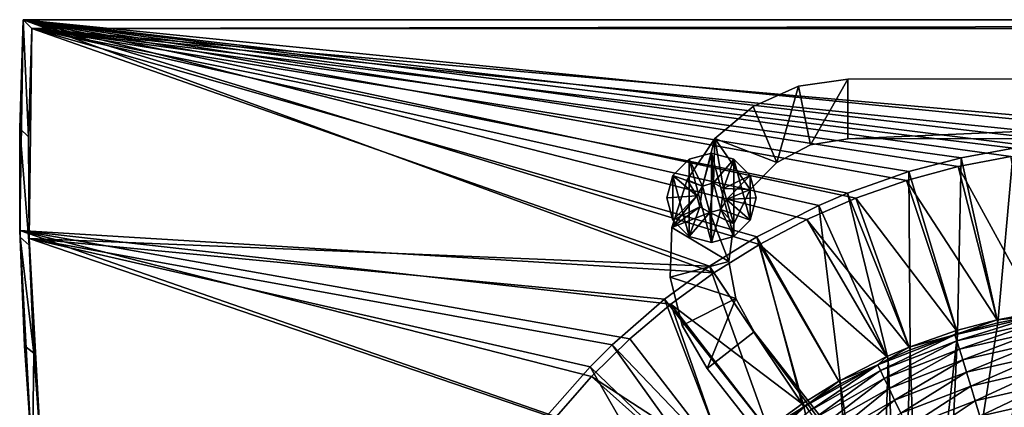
# Model space of a CAD drawing. Header units: metres. Extents: x -1651 to 0, y -1070 to 0.
# Tile 40 of 111: x -1651 to -1321, y -130 to 0. Entities that reach past the tile are written whole.
import ezdxf

# ---------------------------------------------------------------- set-up
doc = ezdxf.new("R2010")
doc.units = ezdxf.units.M

msp = doc.modelspace()

# ---------------------------------------------------------------- linework, layer by layer
at = {"layer": 'None'}
for points in [[(-1650, 0, -45), (-1651.177002, -36.44529, -45), (-1650, 0)], [(-1651.177002, -36.44529, -45), (-1651.093994, -70.699738), (-1650, 0)], [(-1651.177002, -36.44529, -45), (-1650, 0, -45), (-1648.213501, -39.273895, -45)], [(-1651.093994, -70.699738), (-1418.174072, -84.809013), (-1650, 0)], [(-1418.174072, -84.809013), (-1402.915649, -75.322739), (-1650, 0)], [(-1650, 0), (-1402.915649, -75.322739), (-1387.00293, -66.980194)], [(-1300.719116, -43.765892), (-1282.768555, -42.997688), (-1650, 0)], [(-1282.768555, -42.997688), (-1208.617432, -44.136024), (-1650, 0)], [(-1650, 0), (-1208.617432, -44.136024), (0, 0)], [(-1387.00293, -66.980194), (-1370.521729, -59.826244), (-1650, 0)], [(-1370.521729, -59.826244), (-1353.560425, -53.899364), (-1650, 0)], [(-1650, 0), (-1353.560425, -53.899364), (-1336.210449, -49.231426)], [(-1336.210449, -49.231426), (-1318.565063, -45.847534), (-1650, 0)], [(-1318.565063, -45.847534), (-1300.719116, -43.765892), (-1650, 0)], [(0, 0), (0, 0, -45), (-1650, 0)], [(0, 0, -45), (-1650, 0, -45), (-1650, 0)], [(-1650, 0, -45), (0, 0, -45), (-1647.142822, -3, -45)], [(-1648.213501, -39.273895, -45), (-1650, 0, -45), (-1647.142822, -3, -45)], [(0, 0, -45), (-3, -3, -45), (-1647.142822, -3, -45)], [(-1647.142822, -3, -45), (-1647.142822, -3, -3), (-1648.213501, -39.273895, -45)], [(-1647.142822, -3, -3), (-1648.038574, -73.363976, -3), (-1648.213501, -39.273895, -45)], [(-1647.142822, -3, -3), (-1419.631348, -82.646255, -3), (-1648.038574, -73.363976, -3)], [(-3, -3, -3), (-1208.450439, -41.532547, -3), (-1647.142822, -3, -3)], [(-1208.450439, -41.532547, -3), (-1282.784546, -40.389877, -3), (-1647.142822, -3, -3)], [(-1647.142822, -3, -3), (-1282.784546, -40.389877, -3), (-1317.602539, -43.064575, -3)], [(-1382.982422, -62.238029, -3), (-1403.750122, -72.796379, -3), (-1647.142822, -3, -3)], [(-1403.750122, -72.796379, -3), (-1419.631348, -82.646255, -3), (-1647.142822, -3, -3)], [(-1317.602539, -43.064575, -3), (-1335.225464, -46.334152, -3), (-1647.142822, -3, -3)], [(-1335.225464, -46.334152, -3), (-1352.80127, -50.940975, -3), (-1647.142822, -3, -3)], [(-1647.142822, -3, -3), (-1352.80127, -50.940975, -3), (-1373.32959, -58.132938, -3)], [(-1373.32959, -58.132938, -3), (-1382.982422, -62.238029, -3), (-1647.142822, -3, -3)], [(-1647.142822, -3, -3), (-1647.142822, -3, -45), (-3, -3, -3)], [(-1647.142822, -3, -45), (-3, -3, -45), (-3, -3, -3)], [(-1651.177002, -36.44529, -45), (-1651.049072, -72.909355, -45), (-1651.093994, -70.699738)], [(-1651.049072, -72.909355, -45), (-1651.177002, -36.44529, -45), (-1647.988037, -75.562889, -45)], [(-1647.988037, -75.562889, -45), (-1651.177002, -36.44529, -45), (-1648.213501, -39.273895, -45)], [(-1648.213501, -39.273895, -45), (-1648.038574, -73.363976, -3), (-1647.988037, -75.562889, -45)], [(-1318.565063, -45.847534), (-1336.210449, -49.231426), (-1309.442993, -98.07914, -377.175201)], [(-1335.225464, -46.334152, -3), (-1317.602539, -43.064575, -3), (-1322.884888, -101.611359, -406)], [(-1317.602539, -43.064575, -3), (-1309.293091, -99.089668, -406), (-1322.884888, -101.611359, -406)], [(-1336.210449, -49.231426), (-1353.560425, -53.899364), (-1323.107544, -100.614326, -377.175201)], [(-1352.80127, -50.940975, -3), (-1335.225464, -46.334152, -3), (-1336.44043, -105.164413, -406)], [(-1335.225464, -46.334152, -3), (-1322.884888, -101.611359, -406), (-1336.44043, -105.164413, -406)], [(-1309.442993, -98.07914, -377.175201), (-1336.210449, -49.231426), (-1323.107544, -100.614326, -377.175201)], [(-1373.32959, -58.132938, -3), (-1352.80127, -50.940975, -3), (-1352.269653, -110.709885, -406)], [(-1352.80127, -50.940975, -3), (-1336.44043, -105.164413, -406), (-1352.269653, -110.709885, -406)], [(-1353.560425, -53.899364), (-1370.521729, -59.826244), (-1336.735596, -104.186386, -377.175201)], [(-1323.107544, -100.614326, -377.175201), (-1353.560425, -53.899364), (-1336.735596, -104.186386, -377.175201)], [(-1382.982422, -62.238029, -3), (-1373.32959, -58.132938, -3), (-1359.723267, -113.879784, -406)], [(-1373.32959, -58.132938, -3), (-1352.269653, -110.709885, -406), (-1359.723267, -113.879784, -406)], [(-1403.750122, -72.796379, -3), (-1382.982422, -62.238029, -3), (-1375.735229, -122.020607, -406)], [(-1370.521729, -59.826244), (-1387.00293, -66.980194), (-1352.649414, -109.761551, -377.175201)], [(-1382.982422, -62.238029, -3), (-1359.723267, -113.879784, -406), (-1375.735229, -122.020607, -406)], [(-1336.735596, -104.186386, -377.175201), (-1370.521729, -59.826244), (-1352.649414, -109.761551, -377.175201)], [(-1387.00293, -66.980194), (-1402.915649, -75.322739), (-1360.142822, -112.948326, -377.175201)], [(-1352.649414, -109.761551, -377.175201), (-1387.00293, -66.980194), (-1360.142822, -112.948326, -377.175201)], [(-1446.404297, -107.002808), (-1432.696411, -95.388), (-1651.093994, -70.699738)], [(-1432.696411, -95.388), (-1418.174072, -84.809013), (-1651.093994, -70.699738)], [(-1647.281982, -141.305099), (-1471.087036, -133.084793), (-1651.093994, -70.699738)], [(-1471.087036, -133.084793), (-1459.224243, -119.590973), (-1651.093994, -70.699738)], [(-1651.093994, -70.699738), (-1459.224243, -119.590973), (-1446.404297, -107.002808)], [(-1651.049072, -72.909355, -45), (-1649.616577, -109.34549, -45), (-1651.093994, -70.699738)], [(-1651.093994, -70.699738), (-1649.616577, -109.34549, -45), (-1647.281982, -141.305099)], [(-1649.616577, -109.34549, -45), (-1651.049072, -72.909355, -45), (-1646.466431, -111.820663, -45)], [(-1646.466431, -111.820663, -45), (-1651.049072, -72.909355, -45), (-1647.988037, -75.562889, -45)], [(-1452.309326, -108.948105, -3), (-1459.739014, -116.352684, -3), (-1648.038574, -73.363976, -3)], [(-1459.739014, -116.352684, -3), (-1474.114014, -132.677383, -3), (-1648.038574, -73.363976, -3)], [(-1648.038574, -73.363976, -3), (-1474.114014, -132.677383, -3), (-1644.061035, -143.621155, -3)], [(-1419.631348, -82.646255, -3), (-1434.724487, -93.665833, -3), (-1648.038574, -73.363976, -3)], [(-1648.038574, -73.363976, -3), (-1434.724487, -93.665833, -3), (-1452.309326, -108.948105, -3)], [(-1648.038574, -73.363976, -3), (-1646.466431, -111.820663, -45), (-1647.988037, -75.562889, -45)], [(-1648.038574, -73.363976, -3), (-1644.061035, -143.621155, -3), (-1646.466431, -111.820663, -45)], [(-1419.631348, -82.646255, -3), (-1403.750122, -72.796379, -3), (-1387.983765, -129.617416, -406)], [(-1402.915649, -75.322739), (-1418.174072, -84.809013), (-1388.554565, -128.770187, -377.175201)], [(-1403.750122, -72.796379, -3), (-1375.735229, -122.020607, -406), (-1387.983765, -129.617416, -406)], [(-1360.142822, -112.948326, -377.175201), (-1402.915649, -75.322739), (-1376.240479, -121.132744, -377.175201)], [(-1402.915649, -75.322739), (-1388.554565, -128.770187, -377.175201), (-1376.240479, -121.132744, -377.175201)], [(-1434.724487, -93.665833, -3), (-1419.631348, -82.646255, -3), (-1399.624512, -138.116364, -406)], [(-1418.174072, -84.809013), (-1432.696411, -95.388), (-1388.554565, -128.770187, -377.175201)], [(-1419.631348, -82.646255, -3), (-1387.983765, -129.617416, -406), (-1399.624512, -138.116364, -406)], [(-1452.309326, -108.948105, -3), (-1434.724487, -93.665833, -3), (-1413.182739, -149.898911, -406)], [(-1432.696411, -95.388), (-1446.404297, -107.002808), (-1413.888428, -149.160278, -377.175201)], [(-1434.724487, -93.665833, -3), (-1399.624512, -138.116364, -406), (-1413.182739, -149.898911, -406)], [(-1388.554565, -128.770187, -377.175201), (-1432.696411, -95.388), (-1400.257568, -137.314606, -377.175201)], [(-1432.696411, -95.388), (-1413.888428, -149.160278, -377.175201), (-1400.257568, -137.314606, -377.175201)], [(-1309.293091, -99.089668, -406), (-1282.439331, -97.026779, -406), (-1341.770264, -221.770325, -406)], [(-1282.439331, -97.026779, -406), (-1227.175903, -97.601654, -406), (-1341.770264, -221.770325, -406)], [(-1341.770264, -221.770325, -406), (-1227.175903, -97.601654, -406), (-1336.091064, -228.928284, -406)], [(-1322.884888, -101.611359, -406), (-1309.293091, -99.089668, -406), (-1341.770264, -221.770325, -406)], [(-1227.175903, -97.601654, -406), (-1332.880127, -235.304947, -406), (-1336.091064, -228.928284, -406)], [(-1227.175903, -97.601654, -406), (-1172.095947, -99.991081, -406), (-1332.880127, -235.304947, -406)], [(-1309.442993, -98.07914, -377.175201), (-1323.107544, -100.614326, -377.175201), (-1310.133911, -99.428307, -382.385681)], [(-1336.44043, -105.164413, -406), (-1322.884888, -101.611359, -406), (-1341.770264, -221.770325, -406)], [(-1323.107544, -100.614326, -377.175201), (-1337.274292, -105.622787, -382.385681), (-1310.133911, -99.428307, -382.385681)], [(-1310.133911, -99.428307, -382.385681), (-1337.274292, -105.622787, -382.385681), (-1336.650024, -107.655678, -387.314758)], [(-1323.107544, -100.614326, -377.175201), (-1336.735596, -104.186386, -377.175201), (-1337.274292, -105.622787, -382.385681)], [(-1336.650024, -107.655678, -387.314758), (-1309.812256, -101.530243, -387.314758), (-1310.133911, -99.428307, -382.385681)], [(-1335.77832, -110.494804, -391.779236), (-1309.812256, -101.530243, -387.314758), (-1336.650024, -107.655678, -387.314758)], [(-1335.77832, -110.494804, -391.779236), (-1309.362915, -104.465813, -391.779236), (-1309.812256, -101.530243, -387.314758)], [(-1172.095947, -99.991081, -406), (-1330.743774, -242.735291, -406), (-1332.880127, -235.304947, -406)], [(-1172.095947, -99.991081, -406), (-1117.12439, -104.191658, -406), (-1330.743774, -242.735291, -406)], [(-1337.274292, -105.622787, -382.385681), (-1352.649414, -109.761551, -377.175201), (-1363.188843, -115.674393, -382.385681)], [(-1362.275757, -117.595238, -387.314758), (-1337.274292, -105.622787, -382.385681), (-1363.188843, -115.674393, -382.385681)], [(-1337.274292, -105.622787, -382.385681), (-1362.275757, -117.595238, -387.314758), (-1336.650024, -107.655678, -387.314758)], [(-1336.735596, -104.186386, -377.175201), (-1352.649414, -109.761551, -377.175201), (-1337.274292, -105.622787, -382.385681)], [(-1352.269653, -110.709885, -406), (-1336.44043, -105.164413, -406), (-1348.928345, -216.09111, -406)], [(-1336.44043, -105.164413, -406), (-1341.770264, -221.770325, -406), (-1348.928345, -216.09111, -406)], [(-1334.688477, -114.044022, -395.641296), (-1309.362915, -104.465813, -391.779236), (-1335.77832, -110.494804, -391.779236)], [(-1334.688477, -114.044022, -395.641296), (-1308.80127, -108.135582, -395.641296), (-1309.362915, -104.465813, -391.779236)], [(-1117.12439, -104.191658, -406), (-1330.077148, -250, -406), (-1330.743774, -242.735291, -406)], [(-1330.077148, -250, -406), (-1117.12439, -104.191658, -406), (-1330.743774, -257.264709, -406)], [(-1117.12439, -104.191658, -406), (-1072.084839, -108.994781, -406), (-1330.743774, -257.264709, -406)], [(-1459.739014, -116.352684, -3), (-1452.309326, -108.948105, -3), (-1418.9198, -155.616531, -406)], [(-1446.404297, -107.002808), (-1459.224243, -119.590973), (-1413.888428, -149.160278, -377.175201)], [(-1452.309326, -108.948105, -3), (-1413.182739, -149.898911, -406), (-1418.9198, -155.616531, -406)], [(-1336.650024, -107.655678, -387.314758), (-1362.275757, -117.595238, -387.314758), (-1361.000488, -120.277885, -391.779236)], [(-1361.000488, -120.277885, -391.779236), (-1335.77832, -110.494804, -391.779236), (-1336.650024, -107.655678, -387.314758)], [(-1333.414185, -118.193962, -398.780426), (-1308.80127, -108.135582, -395.641296), (-1334.688477, -114.044022, -395.641296)], [(-1333.414185, -118.193962, -398.780426), (-1308.144653, -112.426483, -398.780426), (-1308.80127, -108.135582, -395.641296)], [(-1330.743774, -257.264709, -406), (-1072.084839, -108.994781, -406), (-1332.880127, -264.695038, -406)], [(-1072.084839, -108.994781, -406), (-1270.322021, -553.53772, -406), (-1332.880127, -264.695038, -406)], [(-1649.616577, -109.34549, -45), (-1646.881104, -145.707031, -45), (-1647.281982, -141.305099)], [(-1646.881104, -145.707031, -45), (-1649.616577, -109.34549, -45), (-1646.466431, -111.820663, -45)], [(-1646.881104, -145.707031, -45), (-1646.466431, -111.820663, -45), (-1643.650879, -148.000977, -45)], [(-1644.061035, -143.621155, -3), (-1643.650879, -148.000977, -45), (-1646.466431, -111.820663, -45)], [(-1352.649414, -109.761551, -377.175201), (-1360.142822, -112.948326, -377.175201), (-1363.188843, -115.674393, -382.385681)], [(-1359.406372, -123.631485, -395.641296), (-1335.77832, -110.494804, -391.779236), (-1361.000488, -120.277885, -391.779236)], [(-1359.723267, -113.879784, -406), (-1352.269653, -110.709885, -406), (-1355.304932, -212.880112, -406)], [(-1359.406372, -123.631485, -395.641296), (-1334.688477, -114.044022, -395.641296), (-1335.77832, -110.494804, -391.779236)], [(-1352.269653, -110.709885, -406), (-1348.928345, -216.09111, -406), (-1355.304932, -212.880112, -406)], [(-1363.188843, -115.674393, -382.385681), (-1360.142822, -112.948326, -377.175201), (-1376.240479, -121.132744, -377.175201)], [(-1375.735229, -122.020607, -406), (-1359.723267, -113.879784, -406), (-1362.735352, -210.743744, -406)], [(-1359.723267, -113.879784, -406), (-1355.304932, -212.880112, -406), (-1362.735352, -210.743744, -406)], [(-1357.542358, -127.552696, -398.780426), (-1334.688477, -114.044022, -395.641296), (-1359.406372, -123.631485, -395.641296)], [(-1357.542358, -127.552696, -398.780426), (-1333.414185, -118.193962, -398.780426), (-1334.688477, -114.044022, -395.641296)], [(-1308.144653, -112.426483, -398.780426), (-1333.414185, -118.193962, -398.780426), (-1331.995117, -122.815361, -401.100159)], [(-1307.41333, -117.204849, -401.100159), (-1308.144653, -112.426483, -398.780426), (-1331.995117, -122.815361, -401.100159)], [(-1474.114014, -132.677383, -3), (-1459.739014, -116.352684, -3), (-1430.004028, -168.204391, -406)], [(-1459.739014, -116.352684, -3), (-1418.9198, -155.616531, -406), (-1430.004028, -168.204391, -406)], [(-1363.188843, -115.674393, -382.385681), (-1376.240479, -121.132744, -377.175201), (-1387.374634, -129.442139, -382.385681)], [(-1387.374634, -129.442139, -382.385681), (-1386.192017, -131.209518, -387.314758), (-1363.188843, -115.674393, -382.385681)], [(-1386.192017, -131.209518, -387.314758), (-1362.275757, -117.595238, -387.314758), (-1363.188843, -115.674393, -382.385681)], [(-1384.540283, -133.677826, -391.779236), (-1362.275757, -117.595238, -387.314758), (-1386.192017, -131.209518, -387.314758)], [(-1362.275757, -117.595238, -387.314758), (-1384.540283, -133.677826, -391.779236), (-1361.000488, -120.277885, -391.779236)], [(-1355.466675, -131.919373, -401.100159), (-1333.414185, -118.193962, -398.780426), (-1357.542358, -127.552696, -398.780426)], [(-1331.995117, -122.815361, -401.100159), (-1333.414185, -118.193962, -398.780426), (-1355.466675, -131.919373, -401.100159)], [(-1307.41333, -117.204849, -401.100159), (-1331.995117, -122.815361, -401.100159), (-1330.475464, -127.764366, -402.52005)], [(-1306.630249, -122.321953, -402.52005), (-1307.41333, -117.204849, -401.100159), (-1330.475464, -127.764366, -402.52005)], [(-1459.224243, -119.590973), (-1471.087036, -133.084793), (-1419.656128, -154.908325, -377.175201)], [(-1413.888428, -149.160278, -377.175201), (-1459.224243, -119.590973), (-1419.656128, -154.908325, -377.175201)], [(-1376.240479, -121.132744, -377.175201), (-1388.554565, -128.770187, -377.175201), (-1387.374634, -129.442139, -382.385681)], [(-1387.983765, -129.617416, -406), (-1375.735229, -122.020607, -406), (-1370, -210.077194, -406)], [(-1361.000488, -120.277885, -391.779236), (-1384.540283, -133.677826, -391.779236), (-1382.475342, -136.763489, -395.641296)], [(-1382.475342, -136.763489, -395.641296), (-1359.406372, -123.631485, -395.641296), (-1361.000488, -120.277885, -391.779236)], [(-1375.735229, -122.020607, -406), (-1362.735352, -210.743744, -406), (-1370, -210.077194, -406)], [(-1380.061035, -140.371399, -398.780426), (-1359.406372, -123.631485, -395.641296), (-1382.475342, -136.763489, -395.641296)], [(-1380.061035, -140.371399, -398.780426), (-1357.542358, -127.552696, -398.780426), (-1359.406372, -123.631485, -395.641296)], [(-1331.995117, -122.815361, -401.100159), (-1355.466675, -131.919373, -401.100159), (-1353.243774, -136.595612, -402.52005)], [(-1330.475464, -127.764366, -402.52005), (-1331.995117, -122.815361, -401.100159), (-1353.243774, -136.595612, -402.52005)], [(-1330.475464, -127.764366, -402.52005), (-1328.959839, -132.873413, -403), (-1306.630249, -122.321953, -402.52005)], [(-1328.959839, -132.873413, -403), (-1305.349854, -127.50531, -403), (-1306.630249, -122.321953, -402.52005)], [(-1387.374634, -129.442139, -382.385681), (-1388.554565, -128.770187, -377.175201), (-1400.257568, -137.314606, -377.175201)], [(-1377.372437, -144.389206, -401.100159), (-1357.542358, -127.552696, -398.780426), (-1380.061035, -140.371399, -398.780426)], [(-1377.372437, -144.389206, -401.100159), (-1355.466675, -131.919373, -401.100159), (-1357.542358, -127.552696, -398.780426)], [(-1353.243774, -136.595612, -402.52005), (-1350.947266, -141.426514, -403), (-1330.475464, -127.764366, -402.52005)], [(-1350.947266, -141.426514, -403), (-1328.959839, -132.873413, -403), (-1330.475464, -127.764366, -402.52005)], [(-1282.264526, -125.712708, -403), (-1342.995117, -222.995056, -403), (-1337.562988, -229.841339, -403)], [(-1282.264526, -125.712708, -403), (-1305.349854, -127.50531, -403), (-1342.995117, -222.995056, -403)], [(-1305.349854, -127.50531, -403), (-1328.959839, -132.873413, -403), (-1342.995117, -222.995056, -403)], [(-1206.900146, -126.978722, -403), (-1282.264526, -125.712708, -403), (-1337.562988, -229.841339, -403)], [(-1206.900146, -126.978722, -403), (-1337.562988, -229.841339, -403), (-1334.490601, -235.94249, -403)], [(-1332.446899, -243.050476, -403), (-1206.900146, -126.978722, -403), (-1334.490601, -235.94249, -403)], [(-1149.664185, -130.250336, -403), (-1206.900146, -126.978722, -403), (-1332.446899, -243.050476, -403)], [(-1387.374634, -129.442139, -382.385681), (-1400.257568, -137.314606, -377.175201), (-1409.372192, -146.729965, -382.385681)], [(-1387.374634, -129.442139, -382.385681), (-1409.372192, -146.729965, -382.385681), (-1407.944336, -148.304642, -387.314758)], [(-1386.192017, -131.209518, -387.314758), (-1387.374634, -129.442139, -382.385681), (-1407.944336, -148.304642, -387.314758)], [(-1370, -210.077194, -406), (-1399.624512, -138.116364, -406), (-1387.983765, -129.617416, -406)]]:
    msp.add_3dface(points, dxfattribs=at)
at = {"layer": 'None01'}
for points in [[(-1373.256226, -19.955652, -410), (-1373.248901, -39.95565, -410), (-906.313965, -19.783819, -410)], [(-906.313965, -19.783819, -410), (-906.313965, -19.783819, -430), (-1373.256226, -19.955652, -410)], [(-906.313965, -19.783819, -430), (-1373.256226, -19.955652, -430), (-1373.256226, -19.955652, -410)], [(-906.313965, -19.783819, -430), (-1373.248901, -39.95565, -430), (-1373.256226, -19.955652, -430)], [(-1373.248901, -39.95565, -410), (-906.306641, -39.783817, -410), (-906.313965, -19.783819, -410)], [(-906.306641, -39.783817, -430), (-1373.248901, -39.95565, -430), (-906.313965, -19.783819, -430)], [(-1405.065552, -29.095423, -410), (-1397.091553, -47.849216, -410), (-1389.803467, -22.288887, -410)], [(-1405.065552, -29.095423, -410), (-1389.803467, -22.288887, -410), (-1405.065552, -29.095423, -430)], [(-1389.803467, -22.288887, -410), (-1389.803467, -22.288887, -430), (-1405.065552, -29.095423, -430)], [(-1389.803467, -22.288887, -430), (-1397.091553, -47.849216, -430), (-1405.065552, -29.095423, -430)], [(-1397.091553, -47.849216, -410), (-1385.805786, -41.982594, -410), (-1389.803467, -22.288887, -410)], [(-1385.805786, -41.982594, -430), (-1397.091553, -47.849216, -430), (-1389.803467, -22.288887, -430)], [(-1389.803467, -22.288887, -410), (-1385.805786, -41.982594, -410), (-1373.256226, -19.955652, -410)], [(-1389.803467, -22.288887, -410), (-1373.256226, -19.955652, -410), (-1389.803467, -22.288887, -430)], [(-1373.256226, -19.955652, -410), (-1373.256226, -19.955652, -430), (-1389.803467, -22.288887, -430)], [(-1373.256226, -19.955652, -430), (-1385.805786, -41.982594, -430), (-1389.803467, -22.288887, -430)], [(-1385.805786, -41.982594, -410), (-1373.248901, -39.95565, -410), (-1373.256226, -19.955652, -410)], [(-1373.248901, -39.95565, -430), (-1385.805786, -41.982594, -430), (-1373.256226, -19.955652, -430)], [(-1405.065552, -29.095423, -410), (-1417.858276, -39.847263, -410), (-1397.091553, -47.849216, -410)], [(-1417.858276, -39.847263, -410), (-1405.065552, -29.095423, -410), (-1417.858276, -39.847263, -430)], [(-1405.065552, -29.095423, -410), (-1405.065552, -29.095423, -430), (-1417.858276, -39.847263, -430)], [(-1397.091553, -47.849216, -430), (-1417.858276, -39.847263, -430), (-1405.065552, -29.095423, -430)], [(-1427.189575, -53.710377, -410), (-1422.042358, -55.759052, -410), (-1417.858276, -39.847263, -410)], [(-1427.189575, -53.710377, -410), (-1417.858276, -39.847263, -410), (-1427.189575, -53.710377, -430)], [(-1417.858276, -39.847263, -410), (-1417.858276, -39.847263, -430), (-1427.189575, -53.710377, -430)], [(-1427.189575, -53.710377, -430), (-1417.858276, -39.847263, -430), (-1422.042358, -55.759052, -430)], [(-1422.042358, -55.759052, -410), (-1418.356567, -54.729942, -410), (-1417.858276, -39.847263, -410)], [(-1422.042358, -55.759052, -430), (-1417.858276, -39.847263, -430), (-1418.356567, -54.729942, -430)], [(-1417.858276, -39.847263, -410), (-1418.356567, -54.729942, -410), (-1415.022583, -56.608547, -410)], [(-1417.858276, -39.847263, -430), (-1415.022583, -56.608547, -430), (-1418.356567, -54.729942, -430)], [(-1417.858276, -39.847263, -410), (-1405.964966, -56.962318, -410), (-1397.091553, -47.849216, -410)], [(-1405.964966, -56.962318, -410), (-1417.858276, -39.847263, -410), (-1415.022583, -56.608547, -410)], [(-1397.091553, -47.849216, -430), (-1405.964966, -56.962318, -430), (-1417.858276, -39.847263, -430)], [(-1405.964966, -56.962318, -430), (-1415.022583, -56.608547, -430), (-1417.858276, -39.847263, -430)], [(-1385.805786, -41.982594, -410), (-1397.091553, -47.849216, -410), (-1385.805786, -41.982594, -430)], [(-1397.091553, -47.849216, -410), (-1397.091553, -47.849216, -430), (-1385.805786, -41.982594, -430)], [(-1373.248901, -39.95565, -410), (-1385.805786, -41.982594, -410), (-1373.248901, -39.95565, -430)], [(-1385.805786, -41.982594, -410), (-1385.805786, -41.982594, -430), (-1373.248901, -39.95565, -430)], [(-1373.248901, -39.95565, -410), (-1373.248901, -39.95565, -430), (-906.306641, -39.783817, -410)], [(-1373.248901, -39.95565, -430), (-906.306641, -39.783817, -430), (-906.306641, -39.783817, -410)], [(-1426.457153, -46.703346, -510), (-1418.957153, -44.693729, -510), (-1426.457153, -46.703346, -550)], [(-1418.957153, -44.693729, -510), (-1418.957153, -44.693729, -550), (-1426.457153, -46.703346, -550)], [(-1426.457153, -46.703346, -550), (-1418.957153, -44.693729, -550), (-1418.957153, -74.693726, -550)], [(-1418.957153, -44.693729, -510), (-1426.457153, -46.703346, -510), (-1422.042358, -55.759052, -510)], [(-1418.356567, -54.729942, -510), (-1418.957153, -44.693729, -510), (-1422.042358, -55.759052, -510)], [(-1418.957153, -44.693729, -510), (-1411.457153, -46.703346, -510), (-1418.957153, -44.693729, -550)], [(-1411.457153, -46.703346, -510), (-1411.457153, -46.703346, -550), (-1418.957153, -44.693729, -550)], [(-1418.957153, -44.693729, -550), (-1411.457153, -72.684113, -550), (-1418.957153, -74.693726, -550)], [(-1418.957153, -44.693729, -550), (-1411.457153, -46.703346, -550), (-1411.457153, -72.684113, -550)], [(-1411.457153, -46.703346, -510), (-1418.957153, -44.693729, -510), (-1418.356567, -54.729942, -510)], [(-1431.947632, -52.193729, -510), (-1426.457153, -46.703346, -510), (-1431.947632, -52.193729, -550)], [(-1426.457153, -46.703346, -510), (-1426.457153, -46.703346, -550), (-1431.947632, -52.193729, -550)], [(-1431.947632, -52.193729, -550), (-1426.457153, -46.703346, -550), (-1426.457153, -72.684113, -550)], [(-1422.042358, -55.759052, -510), (-1426.457153, -46.703346, -510), (-1431.947632, -52.193729, -510)], [(-1426.457153, -46.703346, -550), (-1418.957153, -74.693726, -550), (-1426.457153, -72.684113, -550)], [(-1415.022583, -56.608547, -510), (-1411.457153, -46.703346, -510), (-1418.356567, -54.729942, -510)], [(-1405.966797, -52.193729, -510), (-1411.457153, -46.703346, -510), (-1415.022583, -56.608547, -510)], [(-1411.457153, -46.703346, -510), (-1405.966797, -52.193729, -510), (-1411.457153, -46.703346, -550)], [(-1405.966797, -52.193729, -510), (-1405.966797, -52.193729, -550), (-1411.457153, -46.703346, -550)], [(-1411.457153, -46.703346, -550), (-1405.966797, -67.193726, -550), (-1411.457153, -72.684113, -550)], [(-1411.457153, -46.703346, -550), (-1405.966797, -52.193729, -550), (-1405.966797, -67.193726, -550)], [(-1397.091553, -47.849216, -410), (-1405.964966, -56.962318, -410), (-1397.091553, -47.849216, -430)], [(-1405.964966, -56.962318, -410), (-1405.964966, -56.962318, -430), (-1397.091553, -47.849216, -430)], [(-1433.957153, -59.693729, -510), (-1431.947632, -52.193729, -510), (-1433.957153, -59.693729, -550)], [(-1431.947632, -52.193729, -510), (-1431.947632, -52.193729, -550), (-1433.957153, -59.693729, -550)], [(-1433.957153, -59.693729, -550), (-1431.947632, -52.193729, -550), (-1431.947632, -67.193726, -550)], [(-1431.947632, -52.193729, -510), (-1433.957153, -59.693729, -510), (-1423.921021, -59.093044, -510)], [(-1431.947632, -52.193729, -550), (-1426.457153, -72.684113, -550), (-1431.947632, -67.193726, -550)], [(-1423.921021, -59.093044, -510), (-1422.042358, -55.759052, -510), (-1431.947632, -52.193729, -510)], [(-1413.993408, -60.294415, -510), (-1405.966797, -52.193729, -510), (-1415.022583, -56.608547, -510)], [(-1413.993408, -60.294415, -510), (-1403.957153, -59.693729, -510), (-1405.966797, -52.193729, -510)], [(-1405.966797, -52.193729, -510), (-1403.957153, -59.693729, -510), (-1405.966797, -52.193729, -550)], [(-1403.957153, -59.693729, -510), (-1403.957153, -59.693729, -550), (-1405.966797, -52.193729, -550)], [(-1405.966797, -52.193729, -550), (-1403.957153, -59.693729, -550), (-1405.966797, -67.193726, -550)], [(-1432.335327, -69.609375, -410), (-1423.921021, -59.093044, -410), (-1427.189575, -53.710377, -410)], [(-1432.335327, -69.609375, -410), (-1427.189575, -53.710377, -410), (-1432.335327, -69.609375, -430)], [(-1427.189575, -53.710377, -410), (-1427.189575, -53.710377, -430), (-1432.335327, -69.609375, -430)], [(-1432.335327, -69.609375, -430), (-1427.189575, -53.710377, -430), (-1423.921021, -59.093044, -430)], [(-1423.921021, -59.093044, -410), (-1422.042358, -55.759052, -410), (-1427.189575, -53.710377, -410)], [(-1423.921021, -59.093044, -430), (-1427.189575, -53.710377, -430), (-1422.042358, -55.759052, -430)], [(-1423.921021, -59.093044, -5), (-1422.042358, -55.759052, -5), (-1423.921021, -59.093044, -410)], [(-1422.042358, -55.759052, -5), (-1422.042358, -55.759052, -410), (-1423.921021, -59.093044, -410)], [(-1422.042358, -55.759052, -5), (-1423.921021, -59.093044, -5), (-1422.891846, -62.778908, -5)], [(-1423.921021, -59.093044, -430), (-1422.042358, -55.759052, -430), (-1423.921021, -59.093044, -510)], [(-1422.042358, -55.759052, -430), (-1422.042358, -55.759052, -510), (-1423.921021, -59.093044, -510)], [(-1419.557861, -64.657516, -5), (-1422.042358, -55.759052, -5), (-1422.891846, -62.778908, -5)], [(-1418.356567, -54.729942, -410), (-1422.042358, -55.759052, -410), (-1418.356567, -54.729942, -5)], [(-1422.042358, -55.759052, -410), (-1422.042358, -55.759052, -5), (-1418.356567, -54.729942, -5)], [(-1418.356567, -54.729942, -5), (-1422.042358, -55.759052, -5), (-1419.557861, -64.657516, -5)], [(-1418.356567, -54.729942, -510), (-1422.042358, -55.759052, -510), (-1418.356567, -54.729942, -430)], [(-1422.042358, -55.759052, -510), (-1422.042358, -55.759052, -430), (-1418.356567, -54.729942, -430)], [(-1415.87207, -63.628403, -5), (-1418.356567, -54.729942, -5), (-1419.557861, -64.657516, -5)], [(-1415.022583, -56.608547, -410), (-1418.356567, -54.729942, -410), (-1415.022583, -56.608547, -5)], [(-1418.356567, -54.729942, -410), (-1418.356567, -54.729942, -5), (-1415.022583, -56.608547, -5)], [(-1415.022583, -56.608547, -5), (-1418.356567, -54.729942, -5), (-1415.87207, -63.628403, -5)], [(-1415.022583, -56.608547, -510), (-1418.356567, -54.729942, -510), (-1415.022583, -56.608547, -430)], [(-1418.356567, -54.729942, -510), (-1418.356567, -54.729942, -430), (-1415.022583, -56.608547, -430)], [(-1433.957153, -59.693729, -510), (-1431.947632, -67.193726, -510), (-1423.921021, -59.093044, -510)], [(-1422.891846, -62.778908, -410), (-1423.921021, -59.093044, -410), (-1432.335327, -69.609375, -410)], [(-1422.891846, -62.778908, -430), (-1432.335327, -69.609375, -430), (-1423.921021, -59.093044, -430)], [(-1423.921021, -59.093044, -510), (-1431.947632, -67.193726, -510), (-1422.891846, -62.778908, -510)], [(-1422.891846, -62.778908, -5), (-1423.921021, -59.093044, -5), (-1422.891846, -62.778908, -410)], [(-1423.921021, -59.093044, -5), (-1423.921021, -59.093044, -410), (-1422.891846, -62.778908, -410)], [(-1422.891846, -62.778908, -430), (-1423.921021, -59.093044, -430), (-1422.891846, -62.778908, -510)], [(-1423.921021, -59.093044, -430), (-1423.921021, -59.093044, -510), (-1422.891846, -62.778908, -510)], [(-1413.993408, -60.294415, -5), (-1415.022583, -56.608547, -5), (-1415.87207, -63.628403, -5)], [(-1413.993408, -60.294415, -410), (-1405.964966, -56.962318, -410), (-1415.022583, -56.608547, -410)], [(-1413.993408, -60.294415, -410), (-1415.022583, -56.608547, -410), (-1413.993408, -60.294415, -5)], [(-1415.022583, -56.608547, -410), (-1415.022583, -56.608547, -5), (-1413.993408, -60.294415, -5)], [(-1413.993408, -60.294415, -510), (-1415.022583, -56.608547, -510), (-1413.993408, -60.294415, -430)], [(-1415.022583, -56.608547, -510), (-1415.022583, -56.608547, -430), (-1413.993408, -60.294415, -430)], [(-1415.022583, -56.608547, -430), (-1405.964966, -56.962318, -430), (-1413.993408, -60.294415, -430)], [(-1411.528687, -68.400414, -410), (-1405.964966, -56.962318, -410), (-1413.993408, -60.294415, -410)], [(-1405.964966, -56.962318, -430), (-1411.528687, -68.400414, -430), (-1413.993408, -60.294415, -430)], [(-1405.964966, -56.962318, -410), (-1411.528687, -68.400414, -410), (-1405.964966, -56.962318, -430)], [(-1411.528687, -68.400414, -410), (-1411.528687, -68.400414, -430), (-1405.964966, -56.962318, -430)], [(-1433.957153, -59.693729, -550), (-1431.947632, -67.193726, -550), (-1433.957153, -59.693729, -510)], [(-1431.947632, -67.193726, -550), (-1431.947632, -67.193726, -510), (-1433.957153, -59.693729, -510)], [(-1419.557861, -64.657516, -410), (-1422.891846, -62.778908, -410), (-1432.335327, -69.609375, -410)], [(-1432.335327, -69.609375, -430), (-1422.891846, -62.778908, -430), (-1419.557861, -64.657516, -430)], [(-1431.947632, -67.193726, -510), (-1426.457153, -72.684113, -510), (-1422.891846, -62.778908, -510)], [(-1422.891846, -62.778908, -510), (-1426.457153, -72.684113, -510), (-1419.557861, -64.657516, -510)], [(-1419.557861, -64.657516, -5), (-1422.891846, -62.778908, -5), (-1419.557861, -64.657516, -410)], [(-1422.891846, -62.778908, -5), (-1422.891846, -62.778908, -410), (-1419.557861, -64.657516, -410)], [(-1419.557861, -64.657516, -430), (-1422.891846, -62.778908, -430), (-1419.557861, -64.657516, -510)], [(-1422.891846, -62.778908, -430), (-1422.891846, -62.778908, -510), (-1419.557861, -64.657516, -510)], [(-1415.87207, -63.628403, -410), (-1411.528687, -68.400414, -410), (-1413.993408, -60.294415, -410)], [(-1415.87207, -63.628403, -410), (-1413.993408, -60.294415, -410), (-1415.87207, -63.628403, -5)], [(-1413.993408, -60.294415, -410), (-1413.993408, -60.294415, -5), (-1415.87207, -63.628403, -5)], [(-1415.87207, -63.628403, -510), (-1413.993408, -60.294415, -510), (-1415.87207, -63.628403, -430)], [(-1413.993408, -60.294415, -510), (-1413.993408, -60.294415, -430), (-1415.87207, -63.628403, -430)], [(-1415.87207, -63.628403, -510), (-1405.966797, -67.193726, -510), (-1413.993408, -60.294415, -510)], [(-1413.993408, -60.294415, -430), (-1411.528687, -68.400414, -430), (-1415.87207, -63.628403, -430)], [(-1405.966797, -67.193726, -510), (-1403.957153, -59.693729, -510), (-1413.993408, -60.294415, -510)], [(-1405.966797, -67.193726, -550), (-1403.957153, -59.693729, -550), (-1405.966797, -67.193726, -510)], [(-1403.957153, -59.693729, -550), (-1403.957153, -59.693729, -510), (-1405.966797, -67.193726, -510)], [(-1419.557861, -64.657516, -410), (-1432.335327, -69.609375, -410), (-1413.220337, -81.006927, -410)], [(-1413.220337, -81.006927, -430), (-1432.335327, -69.609375, -430), (-1419.557861, -64.657516, -430)], [(-1426.457153, -72.684113, -510), (-1418.957153, -74.693726, -510), (-1419.557861, -64.657516, -510)], [(-1411.528687, -68.400414, -410), (-1415.87207, -63.628403, -410), (-1419.557861, -64.657516, -410)], [(-1415.87207, -63.628403, -5), (-1419.557861, -64.657516, -5), (-1415.87207, -63.628403, -410)], [(-1419.557861, -64.657516, -5), (-1419.557861, -64.657516, -410), (-1415.87207, -63.628403, -410)], [(-1415.87207, -63.628403, -430), (-1419.557861, -64.657516, -430), (-1415.87207, -63.628403, -510)], [(-1419.557861, -64.657516, -430), (-1419.557861, -64.657516, -510), (-1415.87207, -63.628403, -510)], [(-1419.557861, -64.657516, -510), (-1418.957153, -74.693726, -510), (-1415.87207, -63.628403, -510)], [(-1411.528687, -68.400414, -430), (-1419.557861, -64.657516, -430), (-1415.87207, -63.628403, -430)], [(-1413.220337, -81.006927, -410), (-1411.528687, -68.400414, -410), (-1419.557861, -64.657516, -410)], [(-1411.528687, -68.400414, -430), (-1413.220337, -81.006927, -430), (-1419.557861, -64.657516, -430)], [(-1418.957153, -74.693726, -510), (-1411.457153, -72.684113, -510), (-1415.87207, -63.628403, -510)], [(-1415.87207, -63.628403, -510), (-1411.457153, -72.684113, -510), (-1405.966797, -67.193726, -510)], [(-1431.947632, -67.193726, -550), (-1426.457153, -72.684113, -550), (-1431.947632, -67.193726, -510)], [(-1426.457153, -72.684113, -550), (-1426.457153, -72.684113, -510), (-1431.947632, -67.193726, -510)], [(-1411.528687, -68.400414, -410), (-1413.220337, -81.006927, -410), (-1411.528687, -68.400414, -430)], [(-1413.220337, -81.006927, -410), (-1413.220337, -81.006927, -430), (-1411.528687, -68.400414, -430)], [(-1411.457153, -72.684113, -550), (-1405.966797, -67.193726, -550), (-1411.457153, -72.684113, -510)], [(-1405.966797, -67.193726, -550), (-1405.966797, -67.193726, -510), (-1411.457153, -72.684113, -510)], [(-1432.335327, -69.609375, -410), (-1432.896606, -86.310951, -410), (-1413.220337, -81.006927, -410)], [(-1432.896606, -86.310951, -410), (-1432.335327, -69.609375, -410), (-1432.896606, -86.310951, -430)], [(-1432.335327, -69.609375, -410), (-1432.335327, -69.609375, -430), (-1432.896606, -86.310951, -430)], [(-1432.896606, -86.310951, -430), (-1432.335327, -69.609375, -430), (-1413.220337, -81.006927, -430)], [(-1426.457153, -72.684113, -550), (-1418.957153, -74.693726, -550), (-1426.457153, -72.684113, -510)], [(-1418.957153, -74.693726, -550), (-1418.957153, -74.693726, -510), (-1426.457153, -72.684113, -510)], [(-1418.957153, -74.693726, -550), (-1411.457153, -72.684113, -550), (-1418.957153, -74.693726, -510)], [(-1411.457153, -72.684113, -550), (-1411.457153, -72.684113, -510), (-1418.957153, -74.693726, -510)], [(-1413.220337, -81.006927, -410), (-1432.896606, -86.310951, -410), (-1410.868652, -93.507141, -410)], [(-1410.868652, -93.507141, -430), (-1432.896606, -86.310951, -430), (-1413.220337, -81.006927, -430)], [(-1413.220337, -81.006927, -410), (-1410.868652, -93.507141, -410), (-1413.220337, -81.006927, -430)], [(-1410.868652, -93.507141, -410), (-1410.868652, -93.507141, -430), (-1413.220337, -81.006927, -430)], [(-1432.896606, -86.310951, -410), (-1428.829712, -102.519531, -410), (-1410.868652, -93.507141, -410)], [(-1428.829712, -102.519531, -410), (-1432.896606, -86.310951, -410), (-1428.829712, -102.519531, -430)], [(-1432.896606, -86.310951, -410), (-1432.896606, -86.310951, -430), (-1428.829712, -102.519531, -430)], [(-1428.829712, -102.519531, -430), (-1432.896606, -86.310951, -430), (-1410.868652, -93.507141, -430)], [(-1410.868652, -93.507141, -410), (-1428.829712, -102.519531, -410), (-1420.450195, -116.977798, -410)], [(-1420.450195, -116.977798, -430), (-1428.829712, -102.519531, -430), (-1410.868652, -93.507141, -430)], [(-1410.868652, -93.507141, -410), (-1420.450195, -116.977798, -410), (-1404.711548, -104.637085, -410)], [(-1420.450195, -116.977798, -430), (-1410.868652, -93.507141, -430), (-1404.711548, -104.637085, -430)], [(-1410.868652, -93.507141, -410), (-1404.711548, -104.637085, -410), (-1410.868652, -93.507141, -430)], [(-1404.711548, -104.637085, -410), (-1404.711548, -104.637085, -430), (-1410.868652, -93.507141, -430)], [(-1420.450195, -116.977798, -410), (-1428.829712, -102.519531, -410), (-1420.450195, -116.977798, -430)], [(-1428.829712, -102.519531, -410), (-1428.829712, -102.519531, -430), (-1420.450195, -116.977798, -430)], [(-1420.450195, -116.977798, -410), (-953.507996, -712.491272, -410), (-1404.711548, -104.637085, -410)], [(-953.507996, -712.491272, -430), (-1420.450195, -116.977798, -430), (-1404.711548, -104.637085, -430)], [(-1404.711548, -104.637085, -410), (-953.507996, -712.491272, -410), (-937.769287, -700.150574, -410)], [(-937.769287, -700.150574, -410), (-937.769287, -700.150574, -430), (-1404.711548, -104.637085, -410)], [(-937.769287, -700.150574, -430), (-1404.711548, -104.637085, -430), (-1404.711548, -104.637085, -410)], [(-953.507996, -712.491272, -430), (-1404.711548, -104.637085, -430), (-937.769287, -700.150574, -430)], [(-953.507996, -712.491272, -410), (-1420.450195, -116.977798, -410), (-953.507996, -712.491272, -430)], [(-1420.450195, -116.977798, -410), (-1420.450195, -116.977798, -430), (-953.507996, -712.491272, -430)]]:
    msp.add_3dface(points, dxfattribs=at)

doc.saveas('drawing.dxf')
